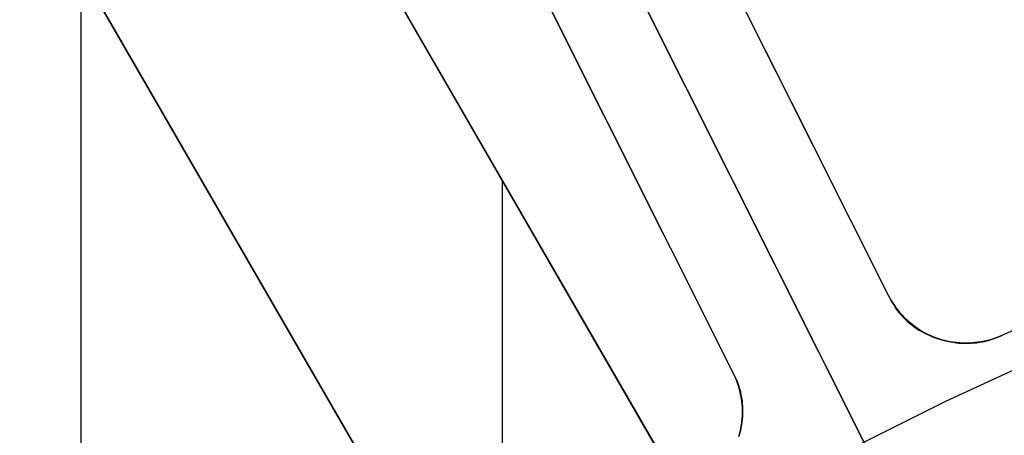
# Model space of a CAD drawing. Header units: millimetres. Extents: x 7986 to 9191, y -11326 to -10283.
# Tile 192 of 256: x 8551.36 to 8562.71, y -10611.13 to -10606.33. Entities that reach past the tile are written whole.
import ezdxf

# ---------------------------------------------------------------- set-up
doc = ezdxf.new("R2010")
doc.units = ezdxf.units.MM
doc.layers.add('BLANCO METALICO', color=7, linetype='Continuous', true_color=0xededed)
doc.layers.add('color', color=7, linetype='Continuous')

msp = doc.modelspace()

# ---------------------------------------------------------------- linework, layer by layer
at = {"color": 7, "true_color": 0xffffff}
msp.add_line((8552.069, -10604.939, 60.059), (8552.069, -10628.542, 60.059), dxfattribs=at)
at = {"layer": 'BLANCO METALICO'}
for p, q in [((8553.995, -10603.111, 159.581), (8562.464, -10617.779, 159.581)), ((8562.463, -10617.78, 161.004), (8553.995, -10603.111, 159.823)), ((8551.397, -10604.611, 159.823), (8559.867, -10619.28, 161.004)), ((8559.866, -10619.281, 159.581), (8551.397, -10604.611, 159.581)), ((8556.93, -10614.194, 160.595), (8556.93, -10608.195, 160.233)), ((8562.464, -10617.779, 160.293), (8557.363, -10608.946, 160.293)), ((8554.766, -10610.446, 160.293), (8559.866, -10619.28, 160.293)), ((8558.229, -10610.445, 159.581), (8558.229, -10610.445, 160.413))]:
    msp.add_line(p, q, dxfattribs=at)
at = {"layer": 'color', "color": 254, "true_color": 0xcad1ee}
for p, q in [((8561.091, -10611.195, 0.259), (8522.152, -10533.498, -36.784)), ((8555.756, -10600.548, 4.359), (8572.781, -10634.521, 4.359)), ((8561.377, -10609.512, 1.843), (8557.118, -10601.015, -2.207)), ((8561.377, -10609.512, 4.359), (8557.118, -10601.015, 4.359)), ((8561.377, -10609.512, 1.843), (8557.118, -10601.015, -2.207)), ((8560.57, -10607.903, 1.076), (8557.118, -10601.015, 1.076)), ((8561.377, -10609.512, 4.359), (8557.118, -10601.015, 4.359)), ((8555.33, -10601.911, -2.207), (8559.588, -10610.408, 1.843)), ((8555.33, -10601.911, 4.359), (8559.588, -10610.408, 4.359)), ((8555.33, -10601.911, -2.207), (8559.588, -10610.408, 1.843)), ((8558.782, -10608.799, 1.076), (8555.33, -10601.911, 1.076)), ((8555.33, -10601.911, 4.359), (8559.588, -10610.408, 4.359)), ((8564.623, -10609.12, 2.259), (8562.69, -10609.972, 2.259)), ((8564.623, -10609.12, 4.359), (8562.69, -10609.972, 4.359)), ((8564.623, -10609.12, 2.259), (8562.69, -10609.972, 2.259)), ((8564.623, -10609.12, 3.309), (8562.69, -10609.972, 3.309)), ((8564.623, -10609.12, 4.359), (8562.69, -10609.972, 4.359)), ((8561.392, -10609.543, 4.359), (8561.377, -10609.512, 4.359)), ((8561.377, -10609.512, 4.359), (8561.377, -10609.512, 1.843)), ((8561.377, -10609.512, 1.843), (8561.391, -10609.543, 1.858)), ((8561.377, -10609.512, 3.101), (8561.392, -10609.543, 3.101)), ((8561.377, -10609.512, 1.843), (8561.391, -10609.543, 1.858)), ((8561.377, -10609.512, 4.359), (8561.377, -10609.512, 1.843)), ((8561.392, -10609.543, 4.359), (8561.377, -10609.512, 4.359)), ((8561.391, -10609.543, 1.858), (8561.406, -10609.572, 1.872)), ((8561.391, -10609.543, 1.858), (8561.406, -10609.572, 1.872)), ((8561.409, -10609.572, 4.359), (8561.392, -10609.543, 4.359)), ((8561.392, -10609.543, 3.101), (8561.409, -10609.572, 3.101)), ((8561.409, -10609.572, 4.359), (8561.392, -10609.543, 4.359)), ((8561.406, -10609.572, 1.872), (8561.423, -10609.602, 1.886)), ((8561.406, -10609.572, 1.872), (8561.423, -10609.602, 1.886)), ((8561.427, -10609.602, 4.359), (8561.409, -10609.572, 4.359)), ((8561.409, -10609.572, 3.101), (8561.427, -10609.602, 3.101)), ((8561.427, -10609.602, 4.359), (8561.409, -10609.572, 4.359)), ((8561.423, -10609.602, 1.886), (8561.441, -10609.63, 1.901)), ((8561.423, -10609.602, 1.886), (8561.441, -10609.63, 1.901)), ((8561.446, -10609.63, 4.359), (8561.427, -10609.602, 4.359)), ((8561.427, -10609.602, 3.101), (8561.446, -10609.63, 3.101)), ((8561.446, -10609.63, 4.359), (8561.427, -10609.602, 4.359)), ((8561.441, -10609.63, 1.901), (8561.46, -10609.658, 1.915)), ((8561.441, -10609.63, 1.901), (8561.46, -10609.658, 1.915)), ((8561.466, -10609.658, 4.359), (8561.446, -10609.63, 4.359)), ((8561.446, -10609.63, 3.101), (8561.466, -10609.658, 3.101)), ((8561.466, -10609.658, 4.359), (8561.446, -10609.63, 4.359)), ((8561.46, -10609.658, 1.915), (8561.479, -10609.685, 1.929)), ((8561.46, -10609.658, 1.915), (8561.479, -10609.685, 1.929)), ((8561.487, -10609.685, 4.359), (8561.466, -10609.658, 4.359)), ((8561.466, -10609.658, 3.101), (8561.487, -10609.685, 3.101)), ((8561.487, -10609.685, 4.359), (8561.466, -10609.658, 4.359)), ((8561.479, -10609.685, 1.929), (8561.5, -10609.712, 1.943)), ((8561.479, -10609.685, 1.929), (8561.5, -10609.712, 1.943)), ((8561.508, -10609.712, 4.359), (8561.487, -10609.685, 4.359)), ((8561.487, -10609.685, 3.101), (8561.508, -10609.712, 3.101)), ((8561.508, -10609.712, 4.359), (8561.487, -10609.685, 4.359)), ((8561.5, -10609.712, 1.943), (8561.522, -10609.737, 1.957)), ((8561.5, -10609.712, 1.943), (8561.522, -10609.737, 1.957)), ((8561.531, -10609.737, 4.359), (8561.508, -10609.712, 4.359)), ((8561.508, -10609.712, 3.101), (8561.531, -10609.737, 3.101)), ((8561.531, -10609.737, 4.359), (8561.508, -10609.712, 4.359)), ((8561.522, -10609.737, 1.957), (8561.545, -10609.762, 1.971)), ((8561.522, -10609.737, 1.957), (8561.545, -10609.762, 1.971)), ((8561.554, -10609.762, 4.359), (8561.531, -10609.737, 4.359)), ((8561.531, -10609.737, 3.101), (8561.554, -10609.762, 3.101)), ((8561.554, -10609.762, 4.359), (8561.531, -10609.737, 4.359)), ((8561.545, -10609.762, 1.971), (8561.569, -10609.786, 1.984)), ((8561.545, -10609.762, 1.971), (8561.569, -10609.786, 1.984)), ((8561.579, -10609.786, 4.359), (8561.554, -10609.762, 4.359)), ((8561.554, -10609.762, 3.101), (8561.579, -10609.786, 3.101)), ((8561.579, -10609.786, 4.359), (8561.554, -10609.762, 4.359)), ((8561.569, -10609.786, 1.984), (8561.594, -10609.809, 1.998)), ((8561.569, -10609.786, 1.984), (8561.594, -10609.809, 1.998)), ((8561.604, -10609.809, 4.359), (8561.579, -10609.786, 4.359)), ((8561.579, -10609.786, 3.101), (8561.604, -10609.809, 3.101)), ((8561.604, -10609.809, 4.359), (8561.579, -10609.786, 4.359)), ((8561.594, -10609.809, 1.998), (8561.619, -10609.831, 2.011)), ((8561.594, -10609.809, 1.998), (8561.619, -10609.831, 2.011)), ((8561.63, -10609.832, 4.359), (8561.604, -10609.809, 4.359)), ((8561.604, -10609.809, 3.101), (8561.63, -10609.832, 3.101)), ((8561.63, -10609.832, 4.359), (8561.604, -10609.809, 4.359)), ((8561.619, -10609.831, 2.011), (8561.646, -10609.853, 2.024)), ((8561.619, -10609.831, 2.011), (8561.646, -10609.853, 2.024)), ((8561.656, -10609.853, 4.359), (8561.63, -10609.832, 4.359)), ((8561.63, -10609.832, 3.101), (8561.656, -10609.853, 3.101)), ((8561.656, -10609.853, 4.359), (8561.63, -10609.832, 4.359)), ((8561.646, -10609.853, 2.024), (8561.673, -10609.873, 2.037)), ((8561.646, -10609.853, 2.024), (8561.673, -10609.873, 2.037)), ((8561.684, -10609.874, 4.359), (8561.656, -10609.853, 4.359)), ((8561.656, -10609.853, 3.101), (8561.684, -10609.874, 3.101)), ((8561.684, -10609.874, 4.359), (8561.656, -10609.853, 4.359)), ((8562.038, -10610.73, 0.259), (8563.955, -10609.851, 0.259)), ((8562.038, -10610.73, 0.259), (8563.955, -10609.851, 0.259)), ((8561.673, -10609.873, 2.037), (8561.701, -10609.893, 2.05)), ((8561.673, -10609.873, 2.037), (8561.701, -10609.893, 2.05)), ((8561.712, -10609.893, 4.359), (8561.684, -10609.874, 4.359)), ((8561.684, -10609.874, 3.101), (8561.712, -10609.893, 3.101)), ((8561.712, -10609.893, 4.359), (8561.684, -10609.874, 4.359)), ((8561.701, -10609.893, 2.05), (8561.73, -10609.911, 2.062)), ((8561.701, -10609.893, 2.05), (8561.73, -10609.911, 2.062)), ((8561.74, -10609.912, 4.359), (8561.712, -10609.893, 4.359)), ((8561.712, -10609.893, 3.101), (8561.74, -10609.912, 3.101)), ((8561.74, -10609.912, 4.359), (8561.712, -10609.893, 4.359)), ((8561.73, -10609.911, 2.062), (8561.76, -10609.929, 2.074)), ((8561.73, -10609.911, 2.062), (8561.76, -10609.929, 2.074)), ((8561.769, -10609.93, 4.359), (8561.74, -10609.912, 4.359)), ((8561.74, -10609.912, 3.101), (8561.769, -10609.93, 3.101)), ((8561.769, -10609.93, 4.359), (8561.74, -10609.912, 4.359)), ((8561.76, -10609.929, 2.074), (8561.79, -10609.945, 2.086)), ((8561.76, -10609.929, 2.074), (8561.79, -10609.945, 2.086)), ((8561.799, -10609.946, 4.359), (8561.769, -10609.93, 4.359)), ((8561.769, -10609.93, 3.101), (8561.799, -10609.946, 3.101)), ((8561.799, -10609.946, 4.359), (8561.769, -10609.93, 4.359)), ((8561.79, -10609.945, 2.086), (8561.821, -10609.96, 2.098)), ((8561.79, -10609.945, 2.086), (8561.821, -10609.96, 2.098)), ((8561.83, -10609.962, 4.359), (8561.799, -10609.946, 4.359)), ((8561.799, -10609.946, 3.101), (8561.83, -10609.962, 3.101)), ((8561.83, -10609.962, 4.359), (8561.799, -10609.946, 4.359)), ((8561.821, -10609.96, 2.098), (8561.853, -10609.975, 2.109)), ((8561.821, -10609.96, 2.098), (8561.853, -10609.975, 2.109)), ((8561.861, -10609.976, 4.359), (8561.83, -10609.962, 4.359)), ((8561.83, -10609.962, 3.101), (8561.861, -10609.976, 3.101)), ((8561.861, -10609.976, 4.359), (8561.83, -10609.962, 4.359)), ((8561.853, -10609.975, 2.109), (8561.885, -10609.988, 2.12)), ((8561.853, -10609.975, 2.109), (8561.885, -10609.988, 2.12)), ((8561.892, -10609.99, 4.359), (8561.861, -10609.976, 4.359)), ((8561.861, -10609.976, 3.101), (8561.892, -10609.99, 3.101)), ((8561.892, -10609.99, 4.359), (8561.861, -10609.976, 4.359)), ((8562.656, -10609.986, 2.258), (8562.69, -10609.972, 2.259)), ((8562.656, -10609.986, 2.258), (8562.69, -10609.972, 2.259)), ((8562.69, -10609.972, 4.359), (8562.658, -10609.986, 4.359)), ((8562.658, -10609.986, 3.101), (8562.69, -10609.972, 3.101)), ((8562.69, -10609.972, 4.359), (8562.658, -10609.986, 4.359)), ((8562.69, -10609.972, 2.259), (8562.69, -10609.972, 4.359)), ((8562.69, -10609.972, 2.259), (8562.69, -10609.972, 4.359)), ((8561.885, -10609.988, 2.12), (8561.918, -10610, 2.131)), ((8561.885, -10609.988, 2.12), (8561.918, -10610, 2.131)), ((8561.924, -10610.002, 4.359), (8561.892, -10609.99, 4.359)), ((8561.892, -10609.99, 3.101), (8561.924, -10610.002, 3.101)), ((8561.924, -10610.002, 4.359), (8561.892, -10609.99, 4.359)), ((8561.918, -10610, 2.131), (8561.951, -10610.011, 2.141)), ((8561.918, -10610, 2.131), (8561.951, -10610.011, 2.141)), ((8561.956, -10610.014, 4.359), (8561.924, -10610.002, 4.359)), ((8561.924, -10610.002, 3.101), (8561.956, -10610.014, 3.101)), ((8561.956, -10610.014, 4.359), (8561.924, -10610.002, 4.359)), ((8561.951, -10610.011, 2.141), (8561.985, -10610.021, 2.151)), ((8561.951, -10610.011, 2.141), (8561.985, -10610.021, 2.151)), ((8561.989, -10610.024, 4.359), (8561.956, -10610.014, 4.359)), ((8561.956, -10610.014, 3.101), (8561.989, -10610.024, 3.101)), ((8561.989, -10610.024, 4.359), (8561.956, -10610.014, 4.359)), ((8561.985, -10610.021, 2.151), (8562.019, -10610.03, 2.16)), ((8561.985, -10610.021, 2.151), (8562.019, -10610.03, 2.16)), ((8562.022, -10610.033, 4.359), (8561.989, -10610.024, 4.359)), ((8561.989, -10610.024, 3.101), (8562.022, -10610.033, 3.101)), ((8562.022, -10610.033, 4.359), (8561.989, -10610.024, 4.359)), ((8562.019, -10610.03, 2.16), (8562.053, -10610.037, 2.169)), ((8562.019, -10610.03, 2.16), (8562.053, -10610.037, 2.169)), ((8562.055, -10610.041, 4.359), (8562.022, -10610.033, 4.359)), ((8562.022, -10610.033, 3.101), (8562.055, -10610.041, 3.101)), ((8562.055, -10610.041, 4.359), (8562.022, -10610.033, 4.359)), ((8562.053, -10610.037, 2.169), (8562.088, -10610.044, 2.178)), ((8562.053, -10610.037, 2.169), (8562.088, -10610.044, 2.178)), ((8562.089, -10610.048, 4.359), (8562.055, -10610.041, 4.359)), ((8562.055, -10610.041, 3.101), (8562.089, -10610.048, 3.101)), ((8562.089, -10610.048, 4.359), (8562.055, -10610.041, 4.359)), ((8562.088, -10610.044, 2.178), (8562.123, -10610.049, 2.187)), ((8562.088, -10610.044, 2.178), (8562.123, -10610.049, 2.187)), ((8562.122, -10610.053, 4.359), (8562.089, -10610.048, 4.359)), ((8562.089, -10610.048, 3.101), (8562.122, -10610.053, 3.101)), ((8562.122, -10610.053, 4.359), (8562.089, -10610.048, 4.359)), ((8562.156, -10610.058, 4.359), (8562.122, -10610.053, 4.359)), ((8562.122, -10610.053, 3.101), (8562.156, -10610.058, 3.101)), ((8562.156, -10610.058, 4.359), (8562.122, -10610.053, 4.359)), ((8562.123, -10610.049, 2.187), (8562.159, -10610.053, 2.195)), ((8562.123, -10610.049, 2.187), (8562.159, -10610.053, 2.195)), ((8562.19, -10610.061, 4.359), (8562.156, -10610.058, 4.359)), ((8562.156, -10610.058, 3.101), (8562.19, -10610.061, 3.101)), ((8562.19, -10610.061, 4.359), (8562.156, -10610.058, 4.359)), ((8562.159, -10610.053, 2.195), (8562.194, -10610.056, 2.202)), ((8562.159, -10610.053, 2.195), (8562.194, -10610.056, 2.202)), ((8562.224, -10610.063, 4.359), (8562.19, -10610.061, 4.359)), ((8562.19, -10610.061, 3.101), (8562.224, -10610.063, 3.101)), ((8562.224, -10610.063, 4.359), (8562.19, -10610.061, 4.359)), ((8562.194, -10610.056, 2.202), (8562.23, -10610.057, 2.209)), ((8562.194, -10610.056, 2.202), (8562.23, -10610.057, 2.209)), ((8562.259, -10610.064, 4.359), (8562.224, -10610.063, 4.359)), ((8562.224, -10610.063, 3.101), (8562.259, -10610.064, 3.101)), ((8562.259, -10610.064, 4.359), (8562.224, -10610.063, 4.359)), ((8562.23, -10610.057, 2.209), (8562.266, -10610.058, 2.216)), ((8562.23, -10610.057, 2.209), (8562.266, -10610.058, 2.216)), ((8562.293, -10610.064, 4.359), (8562.259, -10610.064, 4.359)), ((8562.259, -10610.064, 3.101), (8562.293, -10610.064, 3.101)), ((8562.293, -10610.064, 4.359), (8562.259, -10610.064, 4.359)), ((8562.266, -10610.058, 2.216), (8562.302, -10610.057, 2.222)), ((8562.266, -10610.058, 2.216), (8562.302, -10610.057, 2.222)), ((8562.327, -10610.063, 4.359), (8562.293, -10610.064, 4.359)), ((8562.293, -10610.064, 3.101), (8562.327, -10610.063, 3.101)), ((8562.327, -10610.063, 4.359), (8562.293, -10610.064, 4.359)), ((8562.302, -10610.057, 2.222), (8562.338, -10610.055, 2.228)), ((8562.302, -10610.057, 2.222), (8562.338, -10610.055, 2.228)), ((8562.361, -10610.06, 4.359), (8562.327, -10610.063, 4.359)), ((8562.327, -10610.063, 3.101), (8562.361, -10610.06, 3.101)), ((8562.361, -10610.06, 4.359), (8562.327, -10610.063, 4.359)), ((8562.338, -10610.055, 2.228), (8562.374, -10610.052, 2.233)), ((8562.338, -10610.055, 2.228), (8562.374, -10610.052, 2.233)), ((8562.395, -10610.057, 4.359), (8562.361, -10610.06, 4.359)), ((8562.361, -10610.06, 3.101), (8562.395, -10610.057, 3.101)), ((8562.395, -10610.057, 4.359), (8562.361, -10610.06, 4.359)), ((8562.374, -10610.052, 2.233), (8562.41, -10610.048, 2.238)), ((8562.374, -10610.052, 2.233), (8562.41, -10610.048, 2.238)), ((8562.429, -10610.052, 4.359), (8562.395, -10610.057, 4.359)), ((8562.395, -10610.057, 3.101), (8562.429, -10610.052, 3.101)), ((8562.429, -10610.052, 4.359), (8562.395, -10610.057, 4.359)), ((8562.41, -10610.048, 2.238), (8562.445, -10610.043, 2.242)), ((8562.41, -10610.048, 2.238), (8562.445, -10610.043, 2.242)), ((8562.463, -10610.046, 4.359), (8562.429, -10610.052, 4.359)), ((8562.429, -10610.052, 3.101), (8562.463, -10610.046, 3.101)), ((8562.463, -10610.046, 4.359), (8562.429, -10610.052, 4.359)), ((8562.445, -10610.043, 2.242), (8562.481, -10610.036, 2.246)), ((8562.445, -10610.043, 2.242), (8562.481, -10610.036, 2.246)), ((8562.496, -10610.039, 4.359), (8562.463, -10610.046, 4.359)), ((8562.463, -10610.046, 3.101), (8562.496, -10610.039, 3.101)), ((8562.496, -10610.039, 4.359), (8562.463, -10610.046, 4.359)), ((8562.481, -10610.036, 2.246), (8562.517, -10610.028, 2.25)), ((8562.481, -10610.036, 2.246), (8562.517, -10610.028, 2.25)), ((8562.529, -10610.03, 4.359), (8562.496, -10610.039, 4.359)), ((8562.496, -10610.039, 3.101), (8562.529, -10610.03, 3.101)), ((8562.529, -10610.03, 4.359), (8562.496, -10610.039, 4.359)), ((8562.517, -10610.028, 2.25), (8562.552, -10610.019, 2.253)), ((8562.517, -10610.028, 2.25), (8562.552, -10610.019, 2.253)), ((8562.562, -10610.021, 4.359), (8562.529, -10610.03, 4.359)), ((8562.529, -10610.03, 3.101), (8562.562, -10610.021, 3.101)), ((8562.562, -10610.021, 4.359), (8562.529, -10610.03, 4.359)), ((8562.552, -10610.019, 2.253), (8562.587, -10610.009, 2.255)), ((8562.552, -10610.019, 2.253), (8562.587, -10610.009, 2.255)), ((8562.595, -10610.01, 4.359), (8562.562, -10610.021, 4.359)), ((8562.562, -10610.021, 3.101), (8562.595, -10610.01, 3.101)), ((8562.595, -10610.01, 4.359), (8562.562, -10610.021, 4.359)), ((8562.587, -10610.009, 2.255), (8562.622, -10609.998, 2.257)), ((8562.587, -10610.009, 2.255), (8562.622, -10609.998, 2.257)), ((8562.627, -10609.999, 4.359), (8562.595, -10610.01, 4.359)), ((8562.595, -10610.01, 3.101), (8562.627, -10609.999, 3.101)), ((8562.627, -10609.999, 4.359), (8562.595, -10610.01, 4.359)), ((8562.622, -10609.998, 2.257), (8562.656, -10609.986, 2.258)), ((8562.622, -10609.998, 2.257), (8562.656, -10609.986, 2.258)), ((8562.658, -10609.986, 4.359), (8562.627, -10609.999, 4.359)), ((8562.627, -10609.999, 3.101), (8562.658, -10609.986, 3.101)), ((8562.658, -10609.986, 4.359), (8562.627, -10609.999, 4.359)), ((8559.588, -10610.408, 4.359), (8559.603, -10610.439, 4.359)), ((8559.588, -10610.408, 1.843), (8559.588, -10610.408, 4.359)), ((8559.604, -10610.438, 1.858), (8559.588, -10610.408, 1.843)), ((8559.603, -10610.439, 3.101), (8559.588, -10610.408, 3.101)), ((8559.604, -10610.438, 1.858), (8559.588, -10610.408, 1.843)), ((8559.588, -10610.408, 1.843), (8559.588, -10610.408, 4.359)), ((8559.588, -10610.408, 4.359), (8559.603, -10610.439, 4.359)), ((8559.603, -10610.439, 4.359), (8559.617, -10610.47, 4.359)), ((8559.617, -10610.47, 3.101), (8559.603, -10610.439, 3.101)), ((8559.603, -10610.439, 4.359), (8559.617, -10610.47, 4.359)), ((8559.619, -10610.468, 1.872), (8559.604, -10610.438, 1.858)), ((8559.619, -10610.468, 1.872), (8559.604, -10610.438, 1.858)), ((8559.617, -10610.47, 4.359), (8559.63, -10610.502, 4.359)), ((8559.63, -10610.502, 3.101), (8559.617, -10610.47, 3.101)), ((8559.617, -10610.47, 4.359), (8559.63, -10610.502, 4.359)), ((8559.632, -10610.499, 1.886), (8559.619, -10610.468, 1.872)), ((8559.632, -10610.499, 1.886), (8559.619, -10610.468, 1.872)), ((8559.63, -10610.502, 4.359), (8559.641, -10610.534, 4.359)), ((8559.641, -10610.534, 3.101), (8559.63, -10610.502, 3.101)), ((8559.63, -10610.502, 4.359), (8559.641, -10610.534, 4.359)), ((8559.644, -10610.53, 1.901), (8559.632, -10610.499, 1.886)), ((8559.644, -10610.53, 1.901), (8559.632, -10610.499, 1.886)), ((8559.641, -10610.534, 4.359), (8559.652, -10610.567, 4.359)), ((8559.652, -10610.567, 3.101), (8559.641, -10610.534, 3.101)), ((8559.641, -10610.534, 4.359), (8559.652, -10610.567, 4.359)), ((8559.655, -10610.562, 1.915), (8559.644, -10610.53, 1.901)), ((8559.655, -10610.562, 1.915), (8559.644, -10610.53, 1.901)), ((8559.652, -10610.567, 4.359), (8559.661, -10610.6, 4.359)), ((8559.661, -10610.6, 3.101), (8559.652, -10610.567, 3.101)), ((8559.652, -10610.567, 4.359), (8559.661, -10610.6, 4.359)), ((8559.665, -10610.594, 1.929), (8559.655, -10610.562, 1.915)), ((8559.665, -10610.594, 1.929), (8559.655, -10610.562, 1.915)), ((8559.661, -10610.6, 4.359), (8559.669, -10610.633, 4.359)), ((8559.669, -10610.633, 3.101), (8559.661, -10610.6, 3.101)), ((8559.661, -10610.6, 4.359), (8559.669, -10610.633, 4.359)), ((8559.674, -10610.626, 1.943), (8559.665, -10610.594, 1.929)), ((8559.674, -10610.626, 1.943), (8559.665, -10610.594, 1.929)), ((8559.669, -10610.633, 4.359), (8559.676, -10610.666, 4.359)), ((8559.676, -10610.666, 3.101), (8559.669, -10610.633, 3.101)), ((8559.669, -10610.633, 4.359), (8559.676, -10610.666, 4.359)), ((8559.681, -10610.659, 1.957), (8559.674, -10610.626, 1.943)), ((8559.681, -10610.659, 1.957), (8559.674, -10610.626, 1.943)), ((8559.688, -10610.692, 1.971), (8559.681, -10610.659, 1.957)), ((8559.688, -10610.692, 1.971), (8559.681, -10610.659, 1.957)), ((8559.676, -10610.666, 4.359), (8559.682, -10610.7, 4.359)), ((8559.682, -10610.7, 3.101), (8559.676, -10610.666, 3.101)), ((8559.676, -10610.666, 4.359), (8559.682, -10610.7, 4.359)), ((8559.682, -10610.7, 4.359), (8559.687, -10610.734, 4.359)), ((8559.687, -10610.734, 3.101), (8559.682, -10610.7, 3.101)), ((8559.682, -10610.7, 4.359), (8559.687, -10610.734, 4.359)), ((8559.687, -10610.734, 4.359), (8559.69, -10610.768, 4.359)), ((8559.69, -10610.768, 3.101), (8559.687, -10610.734, 3.101)), ((8559.687, -10610.734, 4.359), (8559.69, -10610.768, 4.359)), ((8559.693, -10610.726, 1.984), (8559.688, -10610.692, 1.971)), ((8559.693, -10610.726, 1.984), (8559.688, -10610.692, 1.971)), ((8559.69, -10610.768, 4.359), (8559.693, -10610.802, 4.359)), ((8559.693, -10610.802, 3.101), (8559.69, -10610.768, 3.101)), ((8559.69, -10610.768, 4.359), (8559.693, -10610.802, 4.359)), ((8559.696, -10610.76, 1.998), (8559.693, -10610.726, 1.984)), ((8559.696, -10610.76, 1.998), (8559.693, -10610.726, 1.984)), ((8559.699, -10610.793, 2.011), (8559.696, -10610.76, 1.998)), ((8559.699, -10610.793, 2.011), (8559.696, -10610.76, 1.998)), ((8560.152, -10611.675, 0.259), (8562.038, -10610.73, 0.259)), ((8560.152, -10611.675, 0.259), (8562.038, -10610.73, 0.259)), ((8559.693, -10610.802, 4.359), (8559.694, -10610.836, 4.359)), ((8559.694, -10610.836, 3.101), (8559.693, -10610.802, 3.101)), ((8559.693, -10610.802, 4.359), (8559.694, -10610.836, 4.359)), ((8559.694, -10610.87, 4.359), (8559.693, -10610.904, 4.359)), ((8559.693, -10610.904, 3.101), (8559.694, -10610.87, 3.101)), ((8559.694, -10610.87, 4.359), (8559.693, -10610.904, 4.359)), ((8559.694, -10610.836, 4.359), (8559.694, -10610.87, 4.359)), ((8559.694, -10610.87, 3.101), (8559.694, -10610.836, 3.101)), ((8559.694, -10610.836, 4.359), (8559.694, -10610.87, 4.359)), ((8559.7, -10610.828, 2.024), (8559.699, -10610.793, 2.011)), ((8559.7, -10610.828, 2.024), (8559.699, -10610.793, 2.011)), ((8559.699, -10610.896, 2.05), (8559.7, -10610.862, 2.037)), ((8559.699, -10610.896, 2.05), (8559.7, -10610.862, 2.037)), ((8559.7, -10610.862, 2.037), (8559.7, -10610.828, 2.024)), ((8559.7, -10610.862, 2.037), (8559.7, -10610.828, 2.024)), ((8559.681, -10611.032, 2.098), (8559.687, -10610.998, 2.086)), ((8559.681, -10611.032, 2.098), (8559.687, -10610.998, 2.086)), ((8559.688, -10610.973, 4.359), (8559.683, -10611.006, 4.359)), ((8559.683, -10611.006, 3.101), (8559.688, -10610.973, 3.101)), ((8559.688, -10610.973, 4.359), (8559.683, -10611.006, 4.359)), ((8559.687, -10610.998, 2.086), (8559.692, -10610.964, 2.074)), ((8559.687, -10610.998, 2.086), (8559.692, -10610.964, 2.074)), ((8559.691, -10610.939, 4.359), (8559.688, -10610.973, 4.359)), ((8559.688, -10610.973, 3.101), (8559.691, -10610.939, 3.101)), ((8559.691, -10610.939, 4.359), (8559.688, -10610.973, 4.359)), ((8559.693, -10610.904, 4.359), (8559.691, -10610.939, 4.359)), ((8559.691, -10610.939, 3.101), (8559.693, -10610.904, 3.101)), ((8559.693, -10610.904, 4.359), (8559.691, -10610.939, 4.359)), ((8559.692, -10610.964, 2.074), (8559.696, -10610.93, 2.062)), ((8559.692, -10610.964, 2.074), (8559.696, -10610.93, 2.062)), ((8559.696, -10610.93, 2.062), (8559.699, -10610.896, 2.05)), ((8559.696, -10610.93, 2.062), (8559.699, -10610.896, 2.05)), ((8559.662, -10611.107, 4.359), (8559.653, -10611.14, 4.359)), ((8559.653, -10611.14, 3.101), (8559.662, -10611.107, 3.101)), ((8559.662, -10611.107, 4.359), (8559.653, -10611.14, 4.359)), ((8559.655, -10611.134, 2.131), (8559.665, -10611.1, 2.12)), ((8559.655, -10611.134, 2.131), (8559.665, -10611.1, 2.12)), ((8559.67, -10611.074, 4.359), (8559.662, -10611.107, 4.359)), ((8559.662, -10611.107, 3.101), (8559.67, -10611.074, 3.101)), ((8559.67, -10611.074, 4.359), (8559.662, -10611.107, 4.359)), ((8559.665, -10611.1, 2.12), (8559.674, -10611.066, 2.109)), ((8559.665, -10611.1, 2.12), (8559.674, -10611.066, 2.109)), ((8559.677, -10611.04, 4.359), (8559.67, -10611.074, 4.359)), ((8559.67, -10611.074, 3.101), (8559.677, -10611.04, 3.101)), ((8559.677, -10611.04, 4.359), (8559.67, -10611.074, 4.359)), ((8559.674, -10611.066, 2.109), (8559.681, -10611.032, 2.098)), ((8559.674, -10611.066, 2.109), (8559.681, -10611.032, 2.098)), ((8559.683, -10611.006, 4.359), (8559.677, -10611.04, 4.359)), ((8559.677, -10611.04, 3.101), (8559.683, -10611.006, 3.101)), ((8559.683, -10611.006, 4.359), (8559.677, -10611.04, 4.359))]:
    msp.add_line(p, q, dxfattribs=at)

doc.saveas('drawing.dxf')
